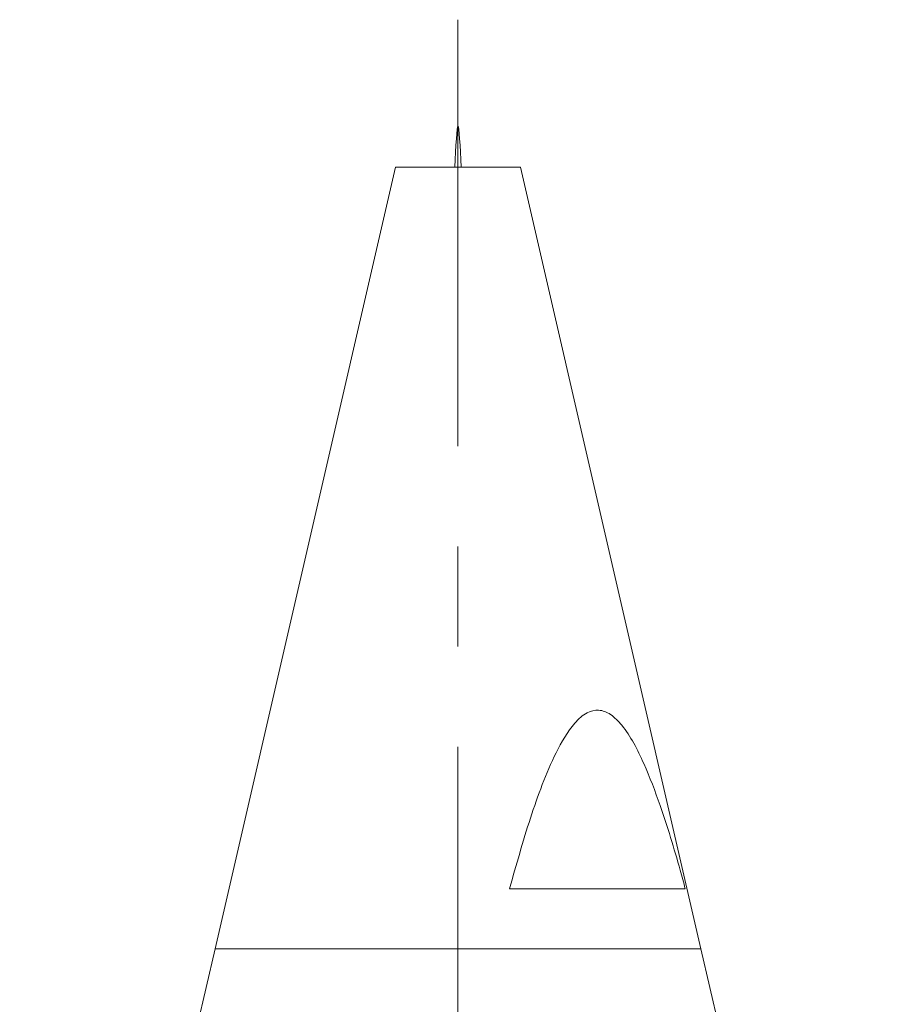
# Model space of a CAD drawing. Header units: inches. Extents: x 1.4 to 30, y 0.7 to 21.5.
# Tile 67 of 93: x 12.4 to 13.3, y 20.5 to 21.5. Entities that reach past the tile are written whole.
import ezdxf

# ---------------------------------------------------------------- set-up
doc = ezdxf.new("R2010")
doc.units = ezdxf.units.IN
doc.header["$MEASUREMENT"] = 0
doc.linetypes.add('CENTERX2', pattern=[0.8, 0.5, -0.1, 0.1, -0.1])

msp = doc.modelspace()

# ---------------------------------------------------------------- linework, layer by layer
at = {"color": 7, "linetype": 'CENTERX2', "lineweight": 0}
msp.add_line((12.8208, 13.06358), (12.8208, 21.48918), dxfattribs=at)
at = {"color": 7, "linetype": 'Continuous', "lineweight": 15}
for p, q in [((12.75838, 21.342), (12.5783, 20.562)), ((12.88322, 21.342), (12.75838, 21.342)), ((13.0633, 20.562), (12.88322, 21.342)), ((12.87226, 20.622), (13.04766, 20.622)), ((12.5783, 20.562), (12.3833, 19.71736)), ((12.5783, 20.562), (12.8208, 20.562)), ((13.0633, 20.562), (12.5783, 20.562)), ((12.8208, 20.562), (13.0633, 20.562)), ((13.2583, 19.71736), (13.0633, 20.562))]:
    msp.add_line(p, q, dxfattribs=at)
msp.add_open_spline([(12.82412, 21.342), (12.82301, 21.3625), (12.8208, 21.4035), (12.81859, 21.3625), (12.81748, 21.342)], degree=3, dxfattribs=at)
msp.add_open_spline([(13.04766, 20.622), (13.04597, 20.62817), (13.03828, 20.65628), (13.02541, 20.69874), (13.00673, 20.74791), (12.99028, 20.77981), (12.97373, 20.79657), (12.96144, 20.80146), (12.9486, 20.79826), (12.93324, 20.78437), (12.91302, 20.74917), (12.89215, 20.69256), (12.87894, 20.64567), (12.87226, 20.622)], degree=3, knots=[0, 0, 0, 0, 0.043489, 0.198231, 0.303413, 0.412955, 0.456566, 0.496081, 0.533496, 0.580012, 0.668012, 0.832426, 1, 1, 1, 1], dxfattribs=at)

doc.saveas('drawing.dxf')
